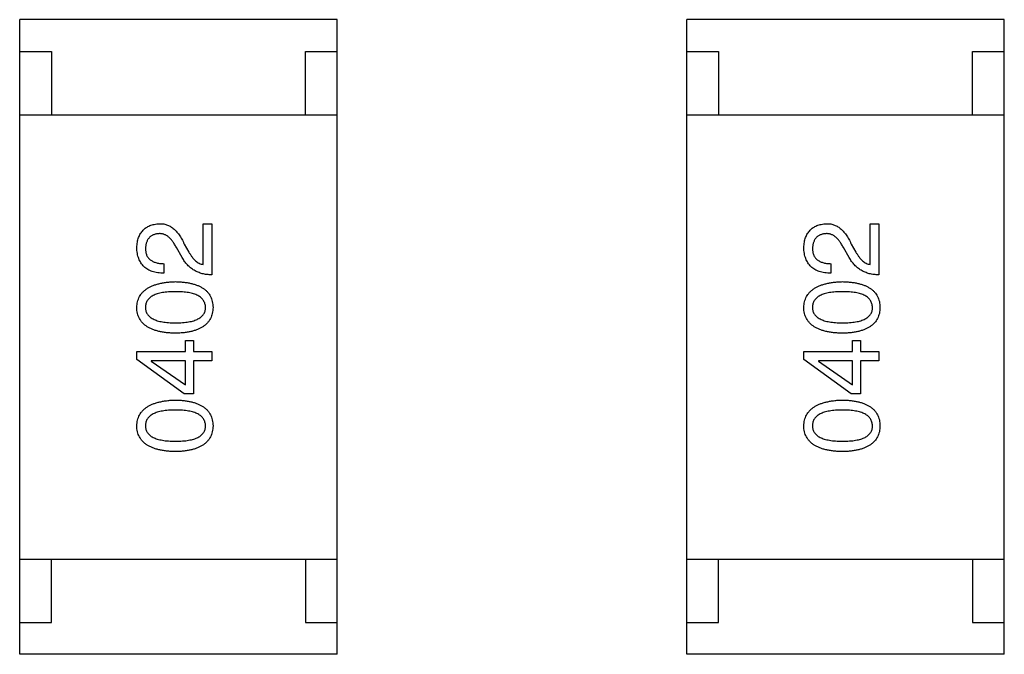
# Model space of a CAD drawing. Header units: millimetres. Extents: x 170 to 326, y 157 to 284.
# Tile 21 of 117: x 237.81 to 239.36, y 232.88 to 233.88. Entities that reach past the tile are written whole.
import ezdxf

# ---------------------------------------------------------------- set-up
doc = ezdxf.new("R2010")
doc.units = ezdxf.units.MM
doc.header["$LTSCALE"] = 30.734
doc.layers.get('0').update_dxf_attribs({"linetype": 'CONTINUOUS'})

msp = doc.modelspace()

# ---------------------------------------------------------------- linework, layer by layer
at = {"linetype": 'Continuous'}
for p, q in [((237.8075, 232.8764), (237.8075, 233.8764)), ((238.3075, 233.8764), (237.8075, 233.8764)), ((238.3075, 232.8764), (238.3075, 233.8764)), ((238.8575, 232.8764), (238.8575, 233.8764)), ((239.3575, 233.8764), (238.8575, 233.8764)), ((239.3575, 232.8764), (239.3575, 233.8764)), ((237.8075, 233.8264), (237.8575, 233.8264)), ((237.8575, 233.8264), (237.8575, 233.7264)), ((238.2575, 233.7264), (238.2575, 233.8264)), ((238.2575, 233.8264), (238.3075, 233.8264)), ((238.8575, 233.8264), (238.9075, 233.8264)), ((238.9075, 233.8264), (238.9075, 233.7264)), ((239.3075, 233.7264), (239.3075, 233.8264)), ((239.3075, 233.8264), (239.3575, 233.8264)), ((237.8075, 233.7264), (238.3075, 233.7264)), ((238.8575, 233.7264), (239.3575, 233.7264)), ((238.0961, 233.4906), (238.0961, 233.5549)), ((238.0961, 233.5549), (238.1098, 233.5549)), ((238.1098, 233.5549), (238.1098, 233.4742)), ((239.1461, 233.4906), (239.1461, 233.5549)), ((239.1461, 233.5549), (239.1598, 233.5549)), ((239.1598, 233.5549), (239.1598, 233.4742)), ((238.0633, 233.5018), (238.0541, 233.5175)), ((238.0666, 233.5227), (238.0738, 233.5103)), ((239.1133, 233.5018), (239.1041, 233.5175)), ((239.1166, 233.5227), (239.1238, 233.5103)), ((238.0344, 233.4919), (238.0344, 233.4768)), ((239.0844, 233.4919), (239.0844, 233.4768)), ((238.0685, 233.3533), (238.0685, 233.371)), ((238.0685, 233.371), (238.081, 233.371)), ((238.081, 233.371), (238.081, 233.3533)), ((239.1185, 233.3533), (239.1185, 233.371)), ((239.1185, 233.371), (239.131, 233.371)), ((239.131, 233.371), (239.131, 233.3533)), ((237.9918, 233.3408), (237.9918, 233.3533)), ((237.9918, 233.3533), (238.0685, 233.3533)), ((238.0666, 233.287), (237.9918, 233.3408)), ((238.081, 233.3533), (238.1098, 233.3533)), ((238.1098, 233.3533), (238.1098, 233.3388)), ((239.0418, 233.3408), (239.0418, 233.3533)), ((239.0418, 233.3533), (239.1185, 233.3533)), ((239.1166, 233.287), (239.0418, 233.3408)), ((239.131, 233.3533), (239.1598, 233.3533)), ((239.1598, 233.3533), (239.1598, 233.3388)), ((238.0147, 233.3388), (238.0147, 233.3382)), ((238.0685, 233.3388), (238.0147, 233.3388)), ((238.0147, 233.3382), (238.0685, 233.3008)), ((238.0685, 233.3008), (238.0685, 233.3388)), ((238.081, 233.3388), (238.081, 233.287)), ((238.1098, 233.3388), (238.081, 233.3388)), ((239.0648, 233.3388), (239.0648, 233.3382)), ((239.1185, 233.3388), (239.0648, 233.3388)), ((239.0648, 233.3382), (239.1185, 233.3008)), ((239.1185, 233.3008), (239.1185, 233.3388)), ((239.131, 233.3388), (239.131, 233.287)), ((239.1598, 233.3388), (239.131, 233.3388)), ((238.081, 233.287), (238.0666, 233.287)), ((239.131, 233.287), (239.1166, 233.287)), ((237.8075, 233.0264), (238.3075, 233.0264)), ((237.8575, 232.9264), (237.8575, 233.0264)), ((238.2575, 233.0264), (238.2575, 232.9264)), ((238.8575, 233.0264), (239.3575, 233.0264)), ((238.9075, 232.9264), (238.9075, 233.0264)), ((239.3075, 233.0264), (239.3075, 232.9264)), ((237.8075, 232.9264), (237.8575, 232.9264)), ((238.2575, 232.9264), (238.3075, 232.9264)), ((238.8575, 232.9264), (238.9075, 232.9264)), ((239.3075, 232.9264), (239.3575, 232.9264)), ((238.3075, 232.8764), (237.8075, 232.8764)), ((239.3575, 232.8764), (238.8575, 232.8764))]:
    msp.add_line(p, q, dxfattribs=at)
for points, knots in [([(237.9918, 233.5175), (237.9919, 233.5189), (237.9921, 233.5217), (237.9927, 233.5258), (237.9936, 233.5295), (237.9947, 233.5331), (237.996, 233.5364), (237.9976, 233.5394), (237.9995, 233.5421), (238.0016, 233.5446), (238.0039, 233.5468), (238.0065, 233.5488), (238.0094, 233.5504), (238.0125, 233.5519), (238.0158, 233.553), (238.0194, 233.5539), (238.0232, 233.5546), (238.0259, 233.5548), (238.0272, 233.5549)], [0, 0, 0, 0, 0.074847, 0.14558, 0.212628, 0.276599, 0.337792, 0.396608, 0.453638, 0.509854, 0.565589, 0.621545, 0.678777, 0.737222, 0.798388, 0.862259, 0.929312, 1, 1, 1, 1]), ([(238.0272, 233.5549), (238.0282, 233.5549), (238.0302, 233.555), (238.0331, 233.5547), (238.036, 233.5542), (238.0388, 233.5534), (238.0415, 233.5523), (238.0442, 233.551), (238.0467, 233.5494), (238.0492, 233.5475), (238.0517, 233.5454), (238.054, 233.5429), (238.0563, 233.5402), (238.0585, 233.5373), (238.0606, 233.534), (238.0627, 233.5305), (238.0647, 233.5268), (238.0659, 233.5241), (238.0666, 233.5227)], [0, 0, 0, 0, 0.055083, 0.109453, 0.162685, 0.21614, 0.26961, 0.324284, 0.380202, 0.437433, 0.497084, 0.559152, 0.624288, 0.692446, 0.763862, 0.838743, 0.917269, 1, 1, 1, 1]), ([(239.0418, 233.5175), (239.0419, 233.5189), (239.0421, 233.5217), (239.0427, 233.5258), (239.0436, 233.5295), (239.0447, 233.5331), (239.046, 233.5364), (239.0476, 233.5394), (239.0495, 233.5421), (239.0516, 233.5446), (239.0539, 233.5468), (239.0565, 233.5488), (239.0594, 233.5504), (239.0625, 233.5519), (239.0658, 233.553), (239.0694, 233.5539), (239.0732, 233.5546), (239.0759, 233.5548), (239.0772, 233.5549)], [0, 0, 0, 0, 0.074847, 0.14558, 0.212628, 0.276599, 0.337792, 0.396608, 0.453638, 0.509854, 0.565589, 0.621545, 0.678777, 0.737222, 0.798388, 0.862259, 0.929312, 1, 1, 1, 1]), ([(239.0772, 233.5549), (239.0782, 233.5549), (239.0802, 233.555), (239.0831, 233.5547), (239.086, 233.5542), (239.0888, 233.5534), (239.0915, 233.5523), (239.0942, 233.551), (239.0968, 233.5494), (239.0992, 233.5475), (239.1017, 233.5454), (239.104, 233.5429), (239.1063, 233.5402), (239.1085, 233.5373), (239.1107, 233.534), (239.1127, 233.5305), (239.1147, 233.5268), (239.1159, 233.5241), (239.1166, 233.5227)], [0, 0, 0, 0, 0.055083, 0.109453, 0.162685, 0.21614, 0.26961, 0.324284, 0.380202, 0.437433, 0.497084, 0.559152, 0.624288, 0.692446, 0.763862, 0.838743, 0.917269, 1, 1, 1, 1]), ([(238.0266, 233.5391), (238.0257, 233.5391), (238.0241, 233.5389), (238.0218, 233.5385), (238.0196, 233.5379), (238.0176, 233.5372), (238.0158, 233.5363), (238.0141, 233.5353), (238.0125, 233.534), (238.0111, 233.5326), (238.0099, 233.531), (238.0088, 233.5293), (238.0079, 233.5274), (238.0071, 233.5253), (238.0065, 233.5231), (238.006, 233.5207), (238.0057, 233.5182), (238.0056, 233.5164), (238.0056, 233.5155)], [0, 0, 0, 0, 0.069456, 0.136175, 0.198596, 0.258993, 0.316838, 0.37342, 0.428889, 0.48454, 0.540119, 0.597644, 0.65702, 0.718534, 0.783117, 0.851564, 0.923888, 1, 1, 1, 1]), ([(238.0541, 233.5175), (238.0536, 233.5184), (238.0527, 233.5202), (238.0511, 233.5228), (238.0496, 233.5252), (238.048, 233.5274), (238.0464, 233.5294), (238.0447, 233.5313), (238.0431, 233.533), (238.0413, 233.5344), (238.0396, 233.5357), (238.0378, 233.5367), (238.036, 233.5376), (238.0342, 233.5383), (238.0323, 233.5388), (238.0304, 233.5391), (238.0285, 233.5393), (238.0272, 233.5392), (238.0266, 233.5391)], [0, 0, 0, 0, 0.084365, 0.165386, 0.24176, 0.314729, 0.38433, 0.449952, 0.513164, 0.5734, 0.630824, 0.68644, 0.740136, 0.792605, 0.844515, 0.896112, 0.947763, 1, 1, 1, 1]), ([(239.0766, 233.5391), (239.0758, 233.5391), (239.0741, 233.5389), (239.0718, 233.5385), (239.0697, 233.5379), (239.0676, 233.5372), (239.0658, 233.5363), (239.0641, 233.5353), (239.0625, 233.534), (239.0611, 233.5326), (239.0599, 233.531), (239.0588, 233.5293), (239.0579, 233.5274), (239.0571, 233.5253), (239.0565, 233.5231), (239.056, 233.5207), (239.0557, 233.5182), (239.0556, 233.5164), (239.0556, 233.5155)], [0, 0, 0, 0, 0.069456, 0.136175, 0.198596, 0.258993, 0.316838, 0.37342, 0.428889, 0.48454, 0.540119, 0.597644, 0.65702, 0.718534, 0.783117, 0.851564, 0.923888, 1, 1, 1, 1]), ([(239.1041, 233.5175), (239.1036, 233.5184), (239.1027, 233.5202), (239.1012, 233.5228), (239.0996, 233.5252), (239.098, 233.5274), (239.0964, 233.5294), (239.0947, 233.5313), (239.0931, 233.533), (239.0913, 233.5344), (239.0896, 233.5357), (239.0879, 233.5367), (239.086, 233.5376), (239.0842, 233.5383), (239.0823, 233.5388), (239.0804, 233.5391), (239.0785, 233.5393), (239.0772, 233.5392), (239.0766, 233.5391)], [0, 0, 0, 0, 0.084365, 0.165386, 0.24176, 0.314729, 0.38433, 0.449952, 0.513164, 0.5734, 0.630824, 0.68644, 0.740136, 0.792605, 0.844515, 0.896112, 0.947763, 1, 1, 1, 1]), ([(238.0344, 233.4768), (238.0328, 233.4769), (238.0295, 233.477), (238.0248, 233.4775), (238.0204, 233.4784), (238.0163, 233.4796), (238.0125, 233.481), (238.0091, 233.4828), (238.0059, 233.4849), (238.0031, 233.4873), (238.0005, 233.49), (237.9983, 233.493), (237.9965, 233.4964), (237.9949, 233.5), (237.9936, 233.5039), (237.9927, 233.5082), (237.992, 233.5127), (237.9919, 233.5159), (237.9918, 233.5175)], [0, 0, 0, 0, 0.074935, 0.145873, 0.212498, 0.27598, 0.33603, 0.394042, 0.450372, 0.505546, 0.560812, 0.616481, 0.673265, 0.732328, 0.7938, 0.858943, 0.92718, 1, 1, 1, 1]), ([(238.0056, 233.5155), (238.0056, 233.5146), (238.0056, 233.5128), (238.006, 233.5102), (238.0065, 233.5077), (238.0073, 233.5055), (238.0083, 233.5034), (238.0096, 233.5014), (238.0111, 233.4997), (238.0128, 233.4981), (238.0147, 233.4967), (238.0169, 233.4955), (238.0192, 233.4945), (238.0218, 233.4936), (238.0247, 233.4929), (238.0277, 233.4924), (238.031, 233.4921), (238.0333, 233.492), (238.0344, 233.4919)], [0, 0, 0, 0, 0.065945, 0.127767, 0.186553, 0.242898, 0.297728, 0.351599, 0.404854, 0.459191, 0.515338, 0.573322, 0.634405, 0.698538, 0.767039, 0.84022, 0.917406, 1, 1, 1, 1]), ([(238.0738, 233.5103), (238.0746, 233.5089), (238.0761, 233.5062), (238.0787, 233.5025), (238.0814, 233.4992), (238.0841, 233.4965), (238.087, 233.4943), (238.0899, 233.4925), (238.0929, 233.4912), (238.095, 233.4908), (238.0961, 233.4906)], [0, 0, 0, 0, 0.158292, 0.304606, 0.440272, 0.565336, 0.681745, 0.791834, 0.896966, 1, 1, 1, 1]), ([(239.0844, 233.4768), (239.0828, 233.4769), (239.0795, 233.477), (239.0748, 233.4775), (239.0704, 233.4784), (239.0663, 233.4796), (239.0625, 233.481), (239.0591, 233.4828), (239.0559, 233.4849), (239.0531, 233.4873), (239.0505, 233.49), (239.0483, 233.493), (239.0465, 233.4964), (239.0449, 233.5), (239.0436, 233.5039), (239.0427, 233.5082), (239.042, 233.5127), (239.0419, 233.5159), (239.0418, 233.5175)], [0, 0, 0, 0, 0.074935, 0.145873, 0.212498, 0.27598, 0.33603, 0.394042, 0.450372, 0.505546, 0.560812, 0.616481, 0.673265, 0.732328, 0.7938, 0.858943, 0.92718, 1, 1, 1, 1]), ([(239.0556, 233.5155), (239.0556, 233.5146), (239.0557, 233.5128), (239.056, 233.5102), (239.0566, 233.5077), (239.0573, 233.5055), (239.0584, 233.5034), (239.0596, 233.5014), (239.0611, 233.4997), (239.0628, 233.4981), (239.0647, 233.4967), (239.0669, 233.4955), (239.0693, 233.4945), (239.0719, 233.4936), (239.0747, 233.4929), (239.0777, 233.4924), (239.081, 233.4921), (239.0833, 233.492), (239.0844, 233.4919)], [0, 0, 0, 0, 0.065945, 0.127767, 0.186553, 0.242898, 0.297728, 0.351599, 0.404854, 0.459191, 0.515338, 0.573322, 0.634405, 0.698538, 0.767039, 0.84022, 0.917406, 1, 1, 1, 1]), ([(239.1238, 233.5103), (239.1246, 233.5089), (239.1262, 233.5062), (239.1287, 233.5025), (239.1314, 233.4992), (239.1342, 233.4965), (239.137, 233.4943), (239.1399, 233.4925), (239.1429, 233.4912), (239.145, 233.4908), (239.1461, 233.4906)], [0, 0, 0, 0, 0.158292, 0.304606, 0.440272, 0.565336, 0.681745, 0.791834, 0.896966, 1, 1, 1, 1]), ([(238.1098, 233.4742), (238.1085, 233.4743), (238.1059, 233.4744), (238.1021, 233.4748), (238.0984, 233.4753), (238.0949, 233.4761), (238.0915, 233.4771), (238.0882, 233.4784), (238.0851, 233.4798), (238.0821, 233.4814), (238.0792, 233.4832), (238.0766, 233.4853), (238.074, 233.4875), (238.0716, 233.49), (238.0692, 233.4926), (238.0671, 233.4955), (238.0651, 233.4985), (238.0639, 233.5007), (238.0633, 233.5018)], [0, 0, 0, 0, 0.069512, 0.136307, 0.201431, 0.265186, 0.327322, 0.388242, 0.448098, 0.507757, 0.566952, 0.626243, 0.686026, 0.745963, 0.807549, 0.869906, 0.934172, 1, 1, 1, 1]), ([(239.1598, 233.4742), (239.1585, 233.4743), (239.1559, 233.4744), (239.1521, 233.4748), (239.1485, 233.4753), (239.1449, 233.4761), (239.1415, 233.4771), (239.1382, 233.4784), (239.1351, 233.4798), (239.1321, 233.4814), (239.1293, 233.4832), (239.1266, 233.4853), (239.124, 233.4875), (239.1216, 233.49), (239.1193, 233.4926), (239.1171, 233.4955), (239.1151, 233.4985), (239.1139, 233.5007), (239.1133, 233.5018)], [0, 0, 0, 0, 0.069512, 0.136307, 0.201431, 0.265186, 0.327322, 0.388242, 0.448098, 0.507757, 0.566952, 0.626243, 0.686026, 0.745963, 0.807549, 0.869906, 0.934172, 1, 1, 1, 1]), ([(237.9918, 233.4229), (237.9919, 233.4245), (237.9921, 233.4276), (237.9929, 233.432), (237.9943, 233.4361), (237.996, 233.44), (237.9982, 233.4436), (238.0009, 233.4469), (238.0041, 233.4498), (238.0077, 233.4525), (238.0118, 233.455), (238.0163, 233.4571), (238.0213, 233.4589), (238.0267, 233.4604), (238.0326, 233.4616), (238.0389, 233.4626), (238.0457, 233.4633), (238.0504, 233.4635), (238.0528, 233.4636)], [0, 0, 0, 0, 0.057415, 0.112361, 0.16496, 0.216437, 0.267441, 0.318839, 0.371478, 0.426325, 0.483626, 0.544235, 0.608673, 0.677374, 0.750405, 0.828394, 0.911525, 1, 1, 1, 1]), ([(238.0528, 233.4636), (238.0551, 233.4635), (238.0597, 233.4633), (238.0663, 233.4627), (238.0725, 233.4619), (238.0783, 233.4606), (238.0835, 233.4591), (238.0884, 233.4574), (238.0928, 233.4553), (238.0967, 233.4529), (238.1002, 233.4502), (238.1032, 233.4472), (238.1058, 233.4439), (238.108, 233.4402), (238.1096, 233.4363), (238.1108, 233.4321), (238.1116, 233.4276), (238.1117, 233.4245), (238.1118, 233.4229)], [0, 0, 0, 0, 0.08769, 0.170218, 0.24749, 0.319818, 0.387758, 0.451391, 0.511445, 0.568185, 0.622681, 0.67526, 0.726746, 0.778428, 0.830764, 0.884397, 0.940866, 1, 1, 1, 1]), ([(239.0418, 233.4229), (239.0419, 233.4245), (239.0421, 233.4276), (239.043, 233.432), (239.0443, 233.4361), (239.046, 233.44), (239.0483, 233.4436), (239.051, 233.4469), (239.0541, 233.4498), (239.0577, 233.4525), (239.0618, 233.455), (239.0663, 233.4571), (239.0713, 233.4589), (239.0767, 233.4604), (239.0826, 233.4616), (239.0889, 233.4626), (239.0957, 233.4633), (239.1004, 233.4635), (239.1028, 233.4636)], [0, 0, 0, 0, 0.057415, 0.112361, 0.16496, 0.216437, 0.267441, 0.318839, 0.371478, 0.426325, 0.483626, 0.544235, 0.608673, 0.677374, 0.750405, 0.828394, 0.911525, 1, 1, 1, 1]), ([(239.1028, 233.4636), (239.1052, 233.4635), (239.1097, 233.4633), (239.1164, 233.4627), (239.1225, 233.4619), (239.1283, 233.4606), (239.1336, 233.4591), (239.1384, 233.4574), (239.1428, 233.4553), (239.1467, 233.4529), (239.1502, 233.4502), (239.1533, 233.4472), (239.1558, 233.4439), (239.158, 233.4402), (239.1596, 233.4363), (239.1609, 233.4321), (239.1616, 233.4276), (239.1617, 233.4245), (239.1618, 233.4229)], [0, 0, 0, 0, 0.08769, 0.170218, 0.24749, 0.319818, 0.387758, 0.451391, 0.511445, 0.568185, 0.622681, 0.67526, 0.726746, 0.778428, 0.830764, 0.884397, 0.940866, 1, 1, 1, 1]), ([(238.0528, 233.4478), (238.0509, 233.4478), (238.0472, 233.4478), (238.0418, 233.4475), (238.0368, 233.447), (238.0322, 233.4464), (238.028, 233.4455), (238.0241, 233.4444), (238.0206, 233.4432), (238.0174, 233.4417), (238.0146, 233.44), (238.0122, 233.4382), (238.0102, 233.4361), (238.0085, 233.4339), (238.0071, 233.4314), (238.0062, 233.4288), (238.0057, 233.4259), (238.0056, 233.4239), (238.0056, 233.4229)], [0, 0, 0, 0, 0.095719, 0.185854, 0.269738, 0.347952, 0.420315, 0.487894, 0.550245, 0.608186, 0.662454, 0.713283, 0.761375, 0.808209, 0.854301, 0.901312, 0.949396, 1, 1, 1, 1]), ([(238.1, 233.4229), (238.0999, 233.4239), (238.0998, 233.4259), (238.0992, 233.4288), (238.0982, 233.4314), (238.0968, 233.4339), (238.0951, 233.4361), (238.0931, 233.4382), (238.0906, 233.44), (238.0878, 233.4417), (238.0847, 233.4432), (238.0812, 233.4444), (238.0773, 233.4455), (238.0731, 233.4464), (238.0685, 233.447), (238.0636, 233.4475), (238.0583, 233.4478), (238.0547, 233.4478), (238.0528, 233.4478)], [0, 0, 0, 0, 0.050879, 0.099377, 0.146973, 0.193618, 0.240619, 0.289461, 0.34047, 0.395283, 0.453059, 0.515633, 0.582666, 0.655287, 0.732971, 0.815933, 0.905166, 1, 1, 1, 1]), ([(239.1028, 233.4478), (239.1009, 233.4478), (239.0972, 233.4478), (239.0918, 233.4475), (239.0869, 233.447), (239.0822, 233.4464), (239.078, 233.4455), (239.0741, 233.4444), (239.0706, 233.4432), (239.0674, 233.4417), (239.0646, 233.44), (239.0622, 233.4382), (239.0602, 233.4361), (239.0585, 233.4339), (239.0572, 233.4314), (239.0562, 233.4288), (239.0557, 233.4259), (239.0556, 233.4239), (239.0556, 233.4229)], [0, 0, 0, 0, 0.095719, 0.185854, 0.269738, 0.347952, 0.420315, 0.487894, 0.550245, 0.608186, 0.662454, 0.713283, 0.761375, 0.808209, 0.854301, 0.901312, 0.949396, 1, 1, 1, 1]), ([(239.15, 233.4229), (239.1499, 233.4239), (239.1498, 233.4259), (239.1492, 233.4288), (239.1482, 233.4314), (239.1469, 233.4339), (239.1452, 233.4361), (239.1431, 233.4382), (239.1406, 233.44), (239.1378, 233.4417), (239.1347, 233.4432), (239.1312, 233.4444), (239.1273, 233.4455), (239.1231, 233.4464), (239.1185, 233.447), (239.1136, 233.4475), (239.1083, 233.4478), (239.1047, 233.4478), (239.1028, 233.4478)], [0, 0, 0, 0, 0.050879, 0.099377, 0.146973, 0.193618, 0.240619, 0.289461, 0.34047, 0.395283, 0.453059, 0.515633, 0.582666, 0.655287, 0.732971, 0.815933, 0.905166, 1, 1, 1, 1]), ([(238.0528, 233.3823), (238.0503, 233.3824), (238.0456, 233.3825), (238.0388, 233.3831), (238.0324, 233.384), (238.0265, 233.3852), (238.021, 233.3867), (238.016, 233.3885), (238.0115, 233.3906), (238.0074, 233.393), (238.0038, 233.3957), (238.0006, 233.3987), (237.998, 233.402), (237.9958, 233.4056), (237.9941, 233.4095), (237.9928, 233.4137), (237.992, 233.4182), (237.9919, 233.4213), (237.9918, 233.4229)], [0, 0, 0, 0, 0.088823, 0.172287, 0.250296, 0.323438, 0.392244, 0.456221, 0.516635, 0.573871, 0.628, 0.680335, 0.731489, 0.782557, 0.834044, 0.886738, 0.942089, 1, 1, 1, 1]), ([(238.0056, 233.4229), (238.0056, 233.4219), (238.0057, 233.42), (238.0062, 233.4172), (238.0071, 233.4147), (238.0085, 233.4123), (238.0102, 233.4101), (238.0122, 233.408), (238.0146, 233.4063), (238.0174, 233.4047), (238.0206, 233.4032), (238.0241, 233.402), (238.028, 233.401), (238.0322, 233.4001), (238.0368, 233.3995), (238.0418, 233.399), (238.0472, 233.3987), (238.0509, 233.3987), (238.0528, 233.3987)], [0, 0, 0, 0, 0.049764, 0.097007, 0.143217, 0.188577, 0.235116, 0.282997, 0.333719, 0.387776, 0.445989, 0.508679, 0.576563, 0.649481, 0.728235, 0.812722, 0.903548, 1, 1, 1, 1]), ([(238.0528, 233.3987), (238.0547, 233.3987), (238.0584, 233.3987), (238.0637, 233.399), (238.0687, 233.3995), (238.0733, 233.4001), (238.0776, 233.401), (238.0815, 233.402), (238.085, 233.4032), (238.0881, 233.4047), (238.0909, 233.4063), (238.0934, 233.4081), (238.0954, 233.4101), (238.0971, 233.4123), (238.0984, 233.4147), (238.0993, 233.4172), (238.0999, 233.42), (238.1, 233.4219), (238.1, 233.4229)], [0, 0, 0, 0, 0.096457, 0.187288, 0.27178, 0.350132, 0.423455, 0.491343, 0.554037, 0.612253, 0.666313, 0.717038, 0.764921, 0.811214, 0.856775, 0.902988, 0.950234, 1, 1, 1, 1]), ([(238.1118, 233.4229), (238.1117, 233.4213), (238.1116, 233.4182), (238.1108, 233.4137), (238.1096, 233.4095), (238.108, 233.4056), (238.1058, 233.402), (238.1032, 233.3987), (238.1002, 233.3957), (238.0967, 233.393), (238.0928, 233.3906), (238.0884, 233.3885), (238.0835, 233.3867), (238.0783, 233.3852), (238.0725, 233.384), (238.0663, 233.3831), (238.0597, 233.3825), (238.0551, 233.3824), (238.0528, 233.3823)], [0, 0, 0, 0, 0.059135, 0.115606, 0.169241, 0.221578, 0.273261, 0.324749, 0.377329, 0.431642, 0.488541, 0.548597, 0.612232, 0.680174, 0.752504, 0.829777, 0.912307, 1, 1, 1, 1]), ([(239.1028, 233.3823), (239.1004, 233.3824), (239.0956, 233.3825), (239.0888, 233.3831), (239.0824, 233.384), (239.0765, 233.3852), (239.071, 233.3867), (239.066, 233.3885), (239.0615, 233.3906), (239.0574, 233.393), (239.0538, 233.3957), (239.0507, 233.3987), (239.048, 233.402), (239.0458, 233.4056), (239.0441, 233.4095), (239.0428, 233.4137), (239.042, 233.4182), (239.0419, 233.4213), (239.0418, 233.4229)], [0, 0, 0, 0, 0.088823, 0.172287, 0.250296, 0.323438, 0.392244, 0.456221, 0.516635, 0.573871, 0.628, 0.680335, 0.731489, 0.782557, 0.834044, 0.886738, 0.942089, 1, 1, 1, 1]), ([(239.0556, 233.4229), (239.0556, 233.4219), (239.0557, 233.42), (239.0562, 233.4172), (239.0572, 233.4147), (239.0585, 233.4123), (239.0602, 233.4101), (239.0622, 233.408), (239.0646, 233.4063), (239.0674, 233.4047), (239.0706, 233.4032), (239.0741, 233.402), (239.078, 233.401), (239.0822, 233.4001), (239.0869, 233.3995), (239.0918, 233.399), (239.0972, 233.3987), (239.1009, 233.3987), (239.1028, 233.3987)], [0, 0, 0, 0, 0.049764, 0.097007, 0.143217, 0.188577, 0.235116, 0.282997, 0.333719, 0.387776, 0.445989, 0.508679, 0.576563, 0.649481, 0.728235, 0.812722, 0.903548, 1, 1, 1, 1]), ([(239.1028, 233.3987), (239.1047, 233.3987), (239.1084, 233.3987), (239.1138, 233.399), (239.1187, 233.3995), (239.1234, 233.4001), (239.1276, 233.401), (239.1315, 233.402), (239.135, 233.4032), (239.1382, 233.4047), (239.141, 233.4063), (239.1434, 233.4081), (239.1454, 233.4101), (239.1471, 233.4123), (239.1484, 233.4147), (239.1494, 233.4172), (239.1499, 233.42), (239.15, 233.4219), (239.15, 233.4229)], [0, 0, 0, 0, 0.096457, 0.187288, 0.27178, 0.350132, 0.423455, 0.491343, 0.554037, 0.612253, 0.666313, 0.717038, 0.764921, 0.811214, 0.856775, 0.902988, 0.950234, 1, 1, 1, 1]), ([(239.1618, 233.4229), (239.1617, 233.4213), (239.1616, 233.4182), (239.1609, 233.4137), (239.1596, 233.4095), (239.158, 233.4056), (239.1558, 233.402), (239.1533, 233.3987), (239.1502, 233.3957), (239.1467, 233.393), (239.1428, 233.3906), (239.1384, 233.3885), (239.1336, 233.3867), (239.1283, 233.3852), (239.1225, 233.384), (239.1164, 233.3831), (239.1097, 233.3825), (239.1052, 233.3824), (239.1028, 233.3823)], [0, 0, 0, 0, 0.059135, 0.115606, 0.169241, 0.221578, 0.273261, 0.324749, 0.377329, 0.431642, 0.488541, 0.548597, 0.612232, 0.680174, 0.752504, 0.829777, 0.912307, 1, 1, 1, 1]), ([(237.9918, 233.2364), (237.9919, 233.238), (237.9921, 233.241), (237.9929, 233.2455), (237.9943, 233.2496), (237.996, 233.2535), (237.9982, 233.2571), (238.0009, 233.2603), (238.0041, 233.2633), (238.0077, 233.266), (238.0118, 233.2684), (238.0163, 233.2705), (238.0213, 233.2724), (238.0267, 233.2739), (238.0326, 233.2751), (238.0389, 233.2761), (238.0457, 233.2768), (238.0504, 233.277), (238.0528, 233.2771)], [0, 0, 0, 0, 0.057415, 0.112361, 0.16496, 0.216437, 0.267441, 0.318839, 0.371478, 0.426325, 0.483626, 0.544235, 0.608673, 0.677374, 0.750405, 0.828394, 0.911525, 1, 1, 1, 1]), ([(238.0528, 233.2771), (238.0551, 233.277), (238.0597, 233.2768), (238.0663, 233.2762), (238.0725, 233.2753), (238.0783, 233.2741), (238.0835, 233.2726), (238.0884, 233.2708), (238.0928, 233.2687), (238.0967, 233.2664), (238.1002, 233.2637), (238.1032, 233.2607), (238.1058, 233.2573), (238.108, 233.2537), (238.1096, 233.2498), (238.1108, 233.2456), (238.1116, 233.2411), (238.1117, 233.238), (238.1118, 233.2364)], [0, 0, 0, 0, 0.08769, 0.170218, 0.24749, 0.319818, 0.387758, 0.451391, 0.511445, 0.568185, 0.622681, 0.67526, 0.726746, 0.778428, 0.830764, 0.884397, 0.940866, 1, 1, 1, 1]), ([(239.0418, 233.2364), (239.0419, 233.238), (239.0421, 233.241), (239.043, 233.2455), (239.0443, 233.2496), (239.046, 233.2535), (239.0483, 233.2571), (239.051, 233.2603), (239.0541, 233.2633), (239.0577, 233.266), (239.0618, 233.2684), (239.0663, 233.2705), (239.0713, 233.2724), (239.0767, 233.2739), (239.0826, 233.2751), (239.0889, 233.2761), (239.0957, 233.2768), (239.1004, 233.277), (239.1028, 233.2771)], [0, 0, 0, 0, 0.057415, 0.112361, 0.16496, 0.216437, 0.267441, 0.318839, 0.371478, 0.426325, 0.483626, 0.544235, 0.608673, 0.677374, 0.750405, 0.828394, 0.911525, 1, 1, 1, 1]), ([(239.1028, 233.2771), (239.1052, 233.277), (239.1097, 233.2768), (239.1164, 233.2762), (239.1225, 233.2753), (239.1283, 233.2741), (239.1336, 233.2726), (239.1384, 233.2708), (239.1428, 233.2687), (239.1467, 233.2664), (239.1502, 233.2637), (239.1533, 233.2607), (239.1558, 233.2573), (239.158, 233.2537), (239.1596, 233.2498), (239.1609, 233.2456), (239.1616, 233.2411), (239.1617, 233.238), (239.1618, 233.2364)], [0, 0, 0, 0, 0.08769, 0.170218, 0.24749, 0.319818, 0.387758, 0.451391, 0.511445, 0.568185, 0.622681, 0.67526, 0.726746, 0.778428, 0.830764, 0.884397, 0.940866, 1, 1, 1, 1]), ([(238.0528, 233.2613), (238.0509, 233.2613), (238.0472, 233.2613), (238.0418, 233.261), (238.0368, 233.2605), (238.0322, 233.2598), (238.028, 233.259), (238.0241, 233.2579), (238.0206, 233.2566), (238.0174, 233.2552), (238.0146, 233.2535), (238.0122, 233.2517), (238.0102, 233.2496), (238.0085, 233.2474), (238.0071, 233.2449), (238.0062, 233.2422), (238.0057, 233.2394), (238.0056, 233.2374), (238.0056, 233.2364)], [0, 0, 0, 0, 0.095719, 0.185854, 0.269738, 0.347952, 0.420315, 0.487894, 0.550245, 0.608186, 0.662454, 0.713283, 0.761375, 0.808209, 0.854301, 0.901312, 0.949396, 1, 1, 1, 1]), ([(238.1, 233.2364), (238.0999, 233.2374), (238.0998, 233.2394), (238.0992, 233.2422), (238.0982, 233.2449), (238.0968, 233.2474), (238.0951, 233.2496), (238.0931, 233.2517), (238.0906, 233.2535), (238.0878, 233.2552), (238.0847, 233.2567), (238.0812, 233.2579), (238.0773, 233.259), (238.0731, 233.2598), (238.0685, 233.2605), (238.0636, 233.261), (238.0583, 233.2613), (238.0547, 233.2613), (238.0528, 233.2613)], [0, 0, 0, 0, 0.050879, 0.099377, 0.146973, 0.193618, 0.240619, 0.289461, 0.34047, 0.395283, 0.453059, 0.515633, 0.582666, 0.655287, 0.732971, 0.815933, 0.905166, 1, 1, 1, 1]), ([(239.1028, 233.2613), (239.1009, 233.2613), (239.0972, 233.2613), (239.0918, 233.261), (239.0869, 233.2605), (239.0822, 233.2598), (239.078, 233.259), (239.0741, 233.2579), (239.0706, 233.2566), (239.0674, 233.2552), (239.0646, 233.2535), (239.0622, 233.2517), (239.0602, 233.2496), (239.0585, 233.2474), (239.0572, 233.2449), (239.0562, 233.2422), (239.0557, 233.2394), (239.0556, 233.2374), (239.0556, 233.2364)], [0, 0, 0, 0, 0.095719, 0.185854, 0.269738, 0.347952, 0.420315, 0.487894, 0.550245, 0.608186, 0.662454, 0.713283, 0.761375, 0.808209, 0.854301, 0.901312, 0.949396, 1, 1, 1, 1]), ([(239.15, 233.2364), (239.1499, 233.2374), (239.1498, 233.2394), (239.1492, 233.2422), (239.1482, 233.2449), (239.1469, 233.2474), (239.1452, 233.2496), (239.1431, 233.2517), (239.1406, 233.2535), (239.1378, 233.2552), (239.1347, 233.2567), (239.1312, 233.2579), (239.1273, 233.259), (239.1231, 233.2598), (239.1185, 233.2605), (239.1136, 233.261), (239.1083, 233.2613), (239.1047, 233.2613), (239.1028, 233.2613)], [0, 0, 0, 0, 0.050879, 0.099377, 0.146973, 0.193618, 0.240619, 0.289461, 0.34047, 0.395283, 0.453059, 0.515633, 0.582666, 0.655287, 0.732971, 0.815933, 0.905166, 1, 1, 1, 1]), ([(238.0528, 233.1958), (238.0503, 233.1958), (238.0456, 233.196), (238.0388, 233.1966), (238.0324, 233.1975), (238.0265, 233.1987), (238.021, 233.2002), (238.016, 233.202), (238.0115, 233.2041), (238.0074, 233.2065), (238.0038, 233.2092), (238.0006, 233.2122), (237.998, 233.2155), (237.9958, 233.2191), (237.9941, 233.223), (237.9928, 233.2272), (237.992, 233.2317), (237.9919, 233.2348), (237.9918, 233.2364)], [0, 0, 0, 0, 0.088823, 0.172287, 0.250296, 0.323438, 0.392244, 0.456221, 0.516635, 0.573871, 0.628, 0.680335, 0.731489, 0.782557, 0.834044, 0.886738, 0.942089, 1, 1, 1, 1]), ([(238.0056, 233.2364), (238.0056, 233.2354), (238.0057, 233.2335), (238.0062, 233.2307), (238.0071, 233.2281), (238.0085, 233.2257), (238.0102, 233.2235), (238.0122, 233.2215), (238.0146, 233.2197), (238.0174, 233.2181), (238.0206, 233.2167), (238.0241, 233.2155), (238.028, 233.2145), (238.0322, 233.2136), (238.0368, 233.2129), (238.0418, 233.2125), (238.0472, 233.2122), (238.0509, 233.2122), (238.0528, 233.2121)], [0, 0, 0, 0, 0.049764, 0.097007, 0.143217, 0.188577, 0.235116, 0.282997, 0.333719, 0.387776, 0.445989, 0.508679, 0.576563, 0.649481, 0.728235, 0.812722, 0.903548, 1, 1, 1, 1]), ([(238.0528, 233.2121), (238.0547, 233.2122), (238.0584, 233.2122), (238.0637, 233.2125), (238.0687, 233.2129), (238.0733, 233.2136), (238.0776, 233.2145), (238.0815, 233.2155), (238.085, 233.2167), (238.0881, 233.2181), (238.0909, 233.2197), (238.0934, 233.2215), (238.0954, 233.2235), (238.0971, 233.2258), (238.0984, 233.2281), (238.0993, 233.2307), (238.0999, 233.2335), (238.1, 233.2354), (238.1, 233.2364)], [0, 0, 0, 0, 0.096457, 0.187288, 0.27178, 0.350132, 0.423455, 0.491343, 0.554037, 0.612253, 0.666313, 0.717038, 0.764921, 0.811214, 0.856775, 0.902988, 0.950234, 1, 1, 1, 1]), ([(238.1118, 233.2364), (238.1117, 233.2348), (238.1116, 233.2317), (238.1108, 233.2272), (238.1096, 233.223), (238.108, 233.2191), (238.1058, 233.2155), (238.1032, 233.2122), (238.1002, 233.2092), (238.0967, 233.2065), (238.0928, 233.2041), (238.0884, 233.202), (238.0835, 233.2002), (238.0783, 233.1987), (238.0725, 233.1975), (238.0663, 233.1966), (238.0597, 233.196), (238.0551, 233.1958), (238.0528, 233.1958)], [0, 0, 0, 0, 0.059135, 0.115606, 0.169241, 0.221578, 0.273261, 0.324749, 0.377329, 0.431642, 0.488541, 0.548597, 0.612232, 0.680174, 0.752504, 0.829777, 0.912307, 1, 1, 1, 1]), ([(239.1028, 233.1958), (239.1004, 233.1958), (239.0956, 233.196), (239.0888, 233.1966), (239.0824, 233.1975), (239.0765, 233.1987), (239.071, 233.2002), (239.066, 233.202), (239.0615, 233.2041), (239.0574, 233.2065), (239.0538, 233.2092), (239.0507, 233.2122), (239.048, 233.2155), (239.0458, 233.2191), (239.0441, 233.223), (239.0428, 233.2272), (239.042, 233.2317), (239.0419, 233.2348), (239.0418, 233.2364)], [0, 0, 0, 0, 0.088823, 0.172287, 0.250296, 0.323438, 0.392244, 0.456221, 0.516635, 0.573871, 0.628, 0.680335, 0.731489, 0.782557, 0.834044, 0.886738, 0.942089, 1, 1, 1, 1]), ([(239.0556, 233.2364), (239.0556, 233.2354), (239.0557, 233.2335), (239.0562, 233.2307), (239.0572, 233.2281), (239.0585, 233.2257), (239.0602, 233.2235), (239.0622, 233.2215), (239.0646, 233.2197), (239.0674, 233.2181), (239.0706, 233.2167), (239.0741, 233.2155), (239.078, 233.2145), (239.0822, 233.2136), (239.0869, 233.2129), (239.0918, 233.2125), (239.0972, 233.2122), (239.1009, 233.2122), (239.1028, 233.2121)], [0, 0, 0, 0, 0.049764, 0.097007, 0.143217, 0.188577, 0.235116, 0.282997, 0.333719, 0.387776, 0.445989, 0.508679, 0.576563, 0.649481, 0.728235, 0.812722, 0.903548, 1, 1, 1, 1]), ([(239.1028, 233.2121), (239.1047, 233.2122), (239.1084, 233.2122), (239.1138, 233.2125), (239.1187, 233.2129), (239.1234, 233.2136), (239.1276, 233.2145), (239.1315, 233.2155), (239.135, 233.2167), (239.1382, 233.2181), (239.141, 233.2197), (239.1434, 233.2215), (239.1454, 233.2235), (239.1471, 233.2258), (239.1484, 233.2281), (239.1494, 233.2307), (239.1499, 233.2335), (239.15, 233.2354), (239.15, 233.2364)], [0, 0, 0, 0, 0.096457, 0.187288, 0.27178, 0.350132, 0.423455, 0.491343, 0.554037, 0.612253, 0.666313, 0.717038, 0.764921, 0.811214, 0.856775, 0.902988, 0.950234, 1, 1, 1, 1]), ([(239.1618, 233.2364), (239.1617, 233.2348), (239.1616, 233.2317), (239.1609, 233.2272), (239.1596, 233.223), (239.158, 233.2191), (239.1558, 233.2155), (239.1533, 233.2122), (239.1502, 233.2092), (239.1467, 233.2065), (239.1428, 233.2041), (239.1384, 233.202), (239.1336, 233.2002), (239.1283, 233.1987), (239.1225, 233.1975), (239.1164, 233.1966), (239.1097, 233.196), (239.1052, 233.1958), (239.1028, 233.1958)], [0, 0, 0, 0, 0.059135, 0.115606, 0.169241, 0.221578, 0.273261, 0.324749, 0.377329, 0.431642, 0.488541, 0.548597, 0.612232, 0.680174, 0.752504, 0.829777, 0.912307, 1, 1, 1, 1])]:
    msp.add_open_spline(points, degree=3, knots=knots, dxfattribs=at)

doc.saveas('drawing.dxf')
